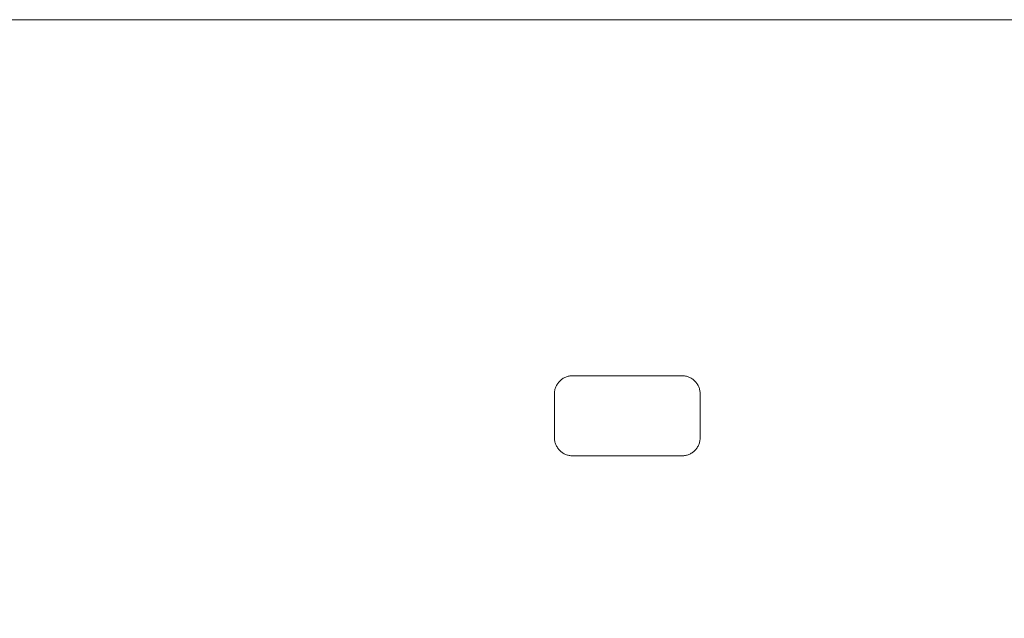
# Model space of a CAD drawing. Header units: millimetres. Extents: x -900 to 900, y -180 to 180.
# Tile 147 of 148: x 450 to 720, y 16 to 180. Entities that reach past the tile are written whole.
import ezdxf

# ---------------------------------------------------------------- set-up
doc = ezdxf.new("R2010")
doc.units = ezdxf.units.MM
doc.header["$LTSCALE"] = 25.4
doc.layers.add('Tafelblad', color=7, linetype='Continuous', lineweight=9)

msp = doc.modelspace()

# ---------------------------------------------------------------- linework, layer by layer
at = {"layer": 'Tafelblad', "color": 7, "linetype": 'Continuous', "lineweight": 9}
for points in [[(601.79, 60.22, 460), (601.55, 60.23, 460), (601.3, 60.25, 460), (601.06, 60.28, 460), (600.82, 60.32, 460), (600.58, 60.37, 460), (600.34, 60.44, 460), (600.11, 60.51, 460), (599.88, 60.6, 460), (599.65, 60.7, 460), (599.43, 60.81, 460), (599.22, 60.93, 460), (599.01, 61.06, 460), (598.81, 61.21, 460), (598.62, 61.36, 460), (598.43, 61.52, 460), (598.26, 61.69, 460), (598.09, 61.86, 460), (597.93, 62.05, 460), (597.78, 62.24, 460), (597.63, 62.44, 460), (597.5, 62.65, 460), (597.38, 62.86, 460), (597.27, 63.08, 460), (597.17, 63.31, 460), (597.08, 63.54, 460), (597.01, 63.77, 460), (596.94, 64.01, 460), (596.89, 64.25, 460), (596.85, 64.49, 460), (596.82, 64.73, 460), (596.8, 64.98, 460), (596.79, 65.22, 460), (596.79, 77.22, 460), (596.8, 77.47, 460), (596.82, 77.71, 460), (596.85, 77.96, 460), (596.89, 78.2, 460), (596.94, 78.44, 460), (597.01, 78.67, 460), (597.08, 78.91, 460), (597.17, 79.14, 460), (597.27, 79.36, 460), (597.38, 79.58, 460), (597.5, 79.79, 460), (597.63, 80, 460), (597.78, 80.2, 460), (597.93, 80.39, 460), (598.09, 80.58, 460), (598.26, 80.76, 460), (598.43, 80.93, 460), (598.62, 81.09, 460), (598.81, 81.24, 460), (599.01, 81.38, 460), (599.22, 81.51, 460), (599.43, 81.63, 460), (599.65, 81.74, 460), (599.88, 81.84, 460), (600.11, 81.93, 460), (600.34, 82.01, 460), (600.58, 82.07, 460), (600.82, 82.13, 460), (601.06, 82.17, 460), (601.3, 82.2, 460), (601.55, 82.22, 460), (601.79, 82.22, 460), (631.79, 82.22, 460), (632.04, 82.22, 460), (632.28, 82.2, 460), (632.53, 82.17, 460), (632.77, 82.13, 460), (633.01, 82.07, 460), (633.24, 82.01, 460), (633.48, 81.93, 460), (633.71, 81.84, 460), (633.93, 81.74, 460), (634.15, 81.63, 460), (634.36, 81.51, 460), (634.57, 81.38, 460), (634.77, 81.24, 460), (634.96, 81.09, 460), (635.15, 80.93, 460), (635.33, 80.76, 460), (635.5, 80.58, 460), (635.66, 80.39, 460), (635.81, 80.2, 460), (635.95, 80, 460), (636.08, 79.79, 460), (636.2, 79.58, 460), (636.31, 79.36, 460), (636.41, 79.14, 460), (636.5, 78.91, 460), (636.58, 78.67, 460), (636.64, 78.44, 460), (636.7, 78.2, 460), (636.74, 77.96, 460), (636.77, 77.71, 460), (636.79, 77.47, 460), (636.79, 77.22, 460), (636.79, 65.22, 460), (636.79, 64.98, 460), (636.77, 64.73, 460), (636.74, 64.49, 460), (636.7, 64.25, 460), (636.64, 64.01, 460), (636.58, 63.77, 460), (636.5, 63.54, 460), (636.41, 63.31, 460), (636.31, 63.08, 460), (636.2, 62.86, 460), (636.08, 62.65, 460), (635.95, 62.44, 460), (635.81, 62.24, 460), (635.66, 62.05, 460), (635.5, 61.86, 460), (635.33, 61.69, 460), (635.15, 61.52, 460), (634.96, 61.36, 460), (634.77, 61.21, 460), (634.57, 61.06, 460), (634.36, 60.93, 460), (634.15, 60.81, 460), (633.93, 60.7, 460), (633.71, 60.6, 460), (633.48, 60.51, 460), (633.24, 60.44, 460), (633.01, 60.37, 460), (632.77, 60.32, 460), (632.53, 60.28, 460), (632.28, 60.25, 460), (632.04, 60.23, 460), (631.79, 60.22, 460), (601.79, 60.22, 460), (601.79, 60.22, 460)], [(601.79, 60.22, 420), (601.55, 60.23, 420), (601.3, 60.25, 420), (601.06, 60.28, 420), (600.82, 60.32, 420), (600.58, 60.37, 420), (600.34, 60.44, 420), (600.11, 60.51, 420), (599.88, 60.6, 420), (599.65, 60.7, 420), (599.43, 60.81, 420), (599.22, 60.93, 420), (599.01, 61.06, 420), (598.81, 61.21, 420), (598.62, 61.36, 420), (598.43, 61.52, 420), (598.26, 61.69, 420), (598.09, 61.86, 420), (597.93, 62.05, 420), (597.78, 62.24, 420), (597.63, 62.44, 420), (597.5, 62.65, 420), (597.38, 62.86, 420), (597.27, 63.08, 420), (597.17, 63.31, 420), (597.08, 63.54, 420), (597.01, 63.77, 420), (596.94, 64.01, 420), (596.89, 64.25, 420), (596.85, 64.49, 420), (596.82, 64.73, 420), (596.8, 64.98, 420), (596.79, 65.22, 420), (596.79, 77.22, 420), (596.8, 77.47, 420), (596.82, 77.71, 420), (596.85, 77.96, 420), (596.89, 78.2, 420), (596.94, 78.44, 420), (597.01, 78.67, 420), (597.08, 78.91, 420), (597.17, 79.14, 420), (597.27, 79.36, 420), (597.38, 79.58, 420), (597.5, 79.79, 420), (597.63, 80, 420), (597.78, 80.2, 420), (597.93, 80.39, 420), (598.09, 80.58, 420), (598.26, 80.76, 420), (598.43, 80.93, 420), (598.62, 81.09, 420), (598.81, 81.24, 420), (599.01, 81.38, 420), (599.22, 81.51, 420), (599.43, 81.63, 420), (599.65, 81.74, 420), (599.88, 81.84, 420), (600.11, 81.93, 420), (600.34, 82.01, 420), (600.58, 82.07, 420), (600.82, 82.13, 420), (601.06, 82.17, 420), (601.3, 82.2, 420), (601.55, 82.22, 420), (601.79, 82.22, 420), (631.79, 82.22, 420), (632.04, 82.22, 420), (632.28, 82.2, 420), (632.53, 82.17, 420), (632.77, 82.13, 420), (633.01, 82.07, 420), (633.24, 82.01, 420), (633.48, 81.93, 420), (633.71, 81.84, 420), (633.93, 81.74, 420), (634.15, 81.63, 420), (634.36, 81.51, 420), (634.57, 81.38, 420), (634.77, 81.24, 420), (634.96, 81.09, 420), (635.15, 80.93, 420), (635.33, 80.76, 420), (635.5, 80.58, 420), (635.66, 80.39, 420), (635.81, 80.2, 420), (635.95, 80, 420), (636.08, 79.79, 420), (636.2, 79.58, 420), (636.31, 79.36, 420), (636.41, 79.14, 420), (636.5, 78.91, 420), (636.58, 78.67, 420), (636.64, 78.44, 420), (636.7, 78.2, 420), (636.74, 77.96, 420), (636.77, 77.71, 420), (636.79, 77.47, 420), (636.79, 77.22, 420), (636.79, 65.22, 420), (636.79, 64.98, 420), (636.77, 64.73, 420), (636.74, 64.49, 420), (636.7, 64.25, 420), (636.64, 64.01, 420), (636.58, 63.77, 420), (636.5, 63.54, 420), (636.41, 63.31, 420), (636.31, 63.08, 420), (636.2, 62.86, 420), (636.08, 62.65, 420), (635.95, 62.44, 420), (635.81, 62.24, 420), (635.66, 62.05, 420), (635.5, 61.86, 420), (635.33, 61.69, 420), (635.15, 61.52, 420), (634.96, 61.36, 420), (634.77, 61.21, 420), (634.57, 61.06, 420), (634.36, 60.93, 420), (634.15, 60.81, 420), (633.93, 60.7, 420), (633.71, 60.6, 420), (633.48, 60.51, 420), (633.24, 60.44, 420), (633.01, 60.37, 420), (632.77, 60.32, 420), (632.53, 60.28, 420), (632.28, 60.25, 420), (632.04, 60.23, 420), (631.79, 60.22, 420), (601.79, 60.22, 420), (601.79, 60.22, 420)]]:
    msp.add_polyline3d(points, dxfattribs=at)
for points in [[(-900, 180, 460), (900, 180, 460), (900, -180, 460), (-900, -180, 460)], [(-900, 180, 420), (900, 180, 420), (900, -180, 420), (-900, -180, 420)], [(-900, 180, 420), (-900, 180, 460), (900, 180, 460), (900, 180, 420)], [(598.43, 80.93, 420), (598.43, 80.93, 460), (598.62, 81.09, 460), (598.62, 81.09, 420)], [(598.62, 81.09, 420), (598.62, 81.09, 460), (598.81, 81.24, 460), (598.81, 81.24, 420)], [(598.81, 81.24, 420), (598.81, 81.24, 460), (599.01, 81.38, 460), (599.01, 81.38, 420)], [(599.01, 81.38, 420), (599.01, 81.38, 460), (599.22, 81.51, 460), (599.22, 81.51, 420)], [(599.22, 81.51, 420), (599.22, 81.51, 460), (599.43, 81.63, 460), (599.43, 81.63, 420)], [(599.43, 81.63, 420), (599.43, 81.63, 460), (599.65, 81.74, 460), (599.65, 81.74, 420)], [(599.65, 81.74, 420), (599.65, 81.74, 460), (599.88, 81.84, 460), (599.88, 81.84, 420)], [(599.88, 81.84, 420), (599.88, 81.84, 460), (600.11, 81.93, 460), (600.11, 81.93, 420)], [(600.11, 81.93, 420), (600.11, 81.93, 460), (600.34, 82.01, 460), (600.34, 82.01, 420)], [(600.34, 82.01, 420), (600.34, 82.01, 460), (600.58, 82.07, 460), (600.58, 82.07, 420)], [(600.58, 82.07, 420), (600.58, 82.07, 460), (600.82, 82.13, 460), (600.82, 82.13, 420)], [(600.82, 82.13, 420), (600.82, 82.13, 460), (601.06, 82.17, 460), (601.06, 82.17, 420)], [(601.06, 82.17, 420), (601.06, 82.17, 460), (601.3, 82.2, 460), (601.3, 82.2, 420)], [(601.3, 82.2, 420), (601.3, 82.2, 460), (601.55, 82.22, 460), (601.55, 82.22, 420)], [(601.55, 82.22, 420), (601.55, 82.22, 460), (601.79, 82.22, 460), (601.79, 82.22, 420)], [(601.79, 82.22, 420), (601.79, 82.22, 460), (631.79, 82.22, 460), (631.79, 82.22, 420)], [(631.79, 82.22, 420), (631.79, 82.22, 460), (632.04, 82.22, 460), (632.04, 82.22, 420)], [(632.04, 82.22, 420), (632.04, 82.22, 460), (632.28, 82.2, 460), (632.28, 82.2, 420)], [(632.28, 82.2, 420), (632.28, 82.2, 460), (632.53, 82.17, 460), (632.53, 82.17, 420)], [(632.53, 82.17, 420), (632.53, 82.17, 460), (632.77, 82.13, 460), (632.77, 82.13, 420)], [(632.77, 82.13, 420), (632.77, 82.13, 460), (633.01, 82.07, 460), (633.01, 82.07, 420)], [(633.01, 82.07, 420), (633.01, 82.07, 460), (633.24, 82.01, 460), (633.24, 82.01, 420)], [(633.24, 82.01, 420), (633.24, 82.01, 460), (633.48, 81.93, 460), (633.48, 81.93, 420)], [(633.48, 81.93, 420), (633.48, 81.93, 460), (633.71, 81.84, 460), (633.71, 81.84, 420)], [(633.71, 81.84, 420), (633.71, 81.84, 460), (633.93, 81.74, 460), (633.93, 81.74, 420)], [(633.93, 81.74, 420), (633.93, 81.74, 460), (634.15, 81.63, 460), (634.15, 81.63, 420)], [(634.15, 81.63, 420), (634.15, 81.63, 460), (634.36, 81.51, 460), (634.36, 81.51, 420)], [(634.36, 81.51, 420), (634.36, 81.51, 460), (634.57, 81.38, 460), (634.57, 81.38, 420)], [(634.57, 81.38, 420), (634.57, 81.38, 460), (634.77, 81.24, 460), (634.77, 81.24, 420)], [(634.77, 81.24, 420), (634.77, 81.24, 460), (634.96, 81.09, 460), (634.96, 81.09, 420)], [(634.96, 81.09, 420), (634.96, 81.09, 460), (635.15, 80.93, 460), (635.15, 80.93, 420)], [(596.89, 78.2, 420), (596.89, 78.2, 460), (596.94, 78.44, 460), (596.94, 78.44, 420)], [(596.94, 78.44, 420), (596.94, 78.44, 460), (597.01, 78.67, 460), (597.01, 78.67, 420)], [(597.01, 78.67, 420), (597.01, 78.67, 460), (597.08, 78.91, 460), (597.08, 78.91, 420)], [(597.08, 78.91, 420), (597.08, 78.91, 460), (597.17, 79.14, 460), (597.17, 79.14, 420)], [(597.17, 79.14, 420), (597.17, 79.14, 460), (597.27, 79.36, 460), (597.27, 79.36, 420)], [(597.27, 79.36, 420), (597.27, 79.36, 460), (597.38, 79.58, 460), (597.38, 79.58, 420)], [(597.38, 79.58, 420), (597.38, 79.58, 460), (597.5, 79.79, 460), (597.5, 79.79, 420)], [(597.5, 79.79, 420), (597.5, 79.79, 460), (597.63, 80, 460), (597.63, 80, 420)], [(597.63, 80, 420), (597.63, 80, 460), (597.78, 80.2, 460), (597.78, 80.2, 420)], [(597.78, 80.2, 420), (597.78, 80.2, 460), (597.93, 80.39, 460), (597.93, 80.39, 420)], [(597.93, 80.39, 420), (597.93, 80.39, 460), (598.09, 80.58, 460), (598.09, 80.58, 420)], [(598.09, 80.58, 420), (598.09, 80.58, 460), (598.26, 80.76, 460), (598.26, 80.76, 420)], [(598.26, 80.76, 420), (598.26, 80.76, 460), (598.43, 80.93, 460), (598.43, 80.93, 420)], [(635.15, 80.93, 420), (635.15, 80.93, 460), (635.33, 80.76, 460), (635.33, 80.76, 420)], [(635.33, 80.76, 420), (635.33, 80.76, 460), (635.5, 80.58, 460), (635.5, 80.58, 420)], [(635.5, 80.58, 420), (635.5, 80.58, 460), (635.66, 80.39, 460), (635.66, 80.39, 420)], [(635.66, 80.39, 420), (635.66, 80.39, 460), (635.81, 80.2, 460), (635.81, 80.2, 420)], [(635.81, 80.2, 420), (635.81, 80.2, 460), (635.95, 80, 460), (635.95, 80, 420)], [(635.95, 80, 420), (635.95, 80, 460), (636.08, 79.79, 460), (636.08, 79.79, 420)], [(636.08, 79.79, 420), (636.08, 79.79, 460), (636.2, 79.58, 460), (636.2, 79.58, 420)], [(636.2, 79.58, 420), (636.2, 79.58, 460), (636.31, 79.36, 460), (636.31, 79.36, 420)], [(636.31, 79.36, 420), (636.31, 79.36, 460), (636.41, 79.14, 460), (636.41, 79.14, 420)], [(636.41, 79.14, 420), (636.41, 79.14, 460), (636.5, 78.91, 460), (636.5, 78.91, 420)], [(636.5, 78.91, 420), (636.5, 78.91, 460), (636.58, 78.67, 460), (636.58, 78.67, 420)], [(636.58, 78.67, 420), (636.58, 78.67, 460), (636.64, 78.44, 460), (636.64, 78.44, 420)], [(636.64, 78.44, 420), (636.64, 78.44, 460), (636.7, 78.2, 460), (636.7, 78.2, 420)], [(596.79, 77.22, 420), (596.79, 77.22, 460), (596.8, 77.47, 460), (596.8, 77.47, 420)], [(596.79, 65.22, 420), (596.79, 65.22, 460), (596.79, 77.22, 460), (596.79, 77.22, 420)], [(596.8, 77.47, 420), (596.8, 77.47, 460), (596.82, 77.71, 460), (596.82, 77.71, 420)], [(596.82, 77.71, 420), (596.82, 77.71, 460), (596.85, 77.96, 460), (596.85, 77.96, 420)], [(596.85, 77.96, 420), (596.85, 77.96, 460), (596.89, 78.2, 460), (596.89, 78.2, 420)], [(636.7, 78.2, 420), (636.7, 78.2, 460), (636.74, 77.96, 460), (636.74, 77.96, 420)], [(636.74, 77.96, 420), (636.74, 77.96, 460), (636.77, 77.71, 460), (636.77, 77.71, 420)], [(636.77, 77.71, 420), (636.77, 77.71, 460), (636.79, 77.47, 460), (636.79, 77.47, 420)], [(636.79, 77.47, 420), (636.79, 77.47, 460), (636.79, 77.22, 460), (636.79, 77.22, 420)], [(636.79, 77.22, 420), (636.79, 77.22, 460), (636.79, 65.22, 460), (636.79, 65.22, 420)], [(596.8, 64.98, 420), (596.8, 64.98, 460), (596.79, 65.22, 460), (596.79, 65.22, 420)], [(596.82, 64.73, 420), (596.82, 64.73, 460), (596.8, 64.98, 460), (596.8, 64.98, 420)], [(636.79, 64.98, 420), (636.79, 64.98, 460), (636.77, 64.73, 460), (636.77, 64.73, 420)], [(636.79, 65.22, 420), (636.79, 65.22, 460), (636.79, 64.98, 460), (636.79, 64.98, 420)], [(596.85, 64.49, 420), (596.85, 64.49, 460), (596.82, 64.73, 460), (596.82, 64.73, 420)], [(596.89, 64.25, 420), (596.89, 64.25, 460), (596.85, 64.49, 460), (596.85, 64.49, 420)], [(596.94, 64.01, 420), (596.94, 64.01, 460), (596.89, 64.25, 460), (596.89, 64.25, 420)], [(597.01, 63.77, 420), (597.01, 63.77, 460), (596.94, 64.01, 460), (596.94, 64.01, 420)], [(597.08, 63.54, 420), (597.08, 63.54, 460), (597.01, 63.77, 460), (597.01, 63.77, 420)], [(597.17, 63.31, 420), (597.17, 63.31, 460), (597.08, 63.54, 460), (597.08, 63.54, 420)], [(597.27, 63.08, 420), (597.27, 63.08, 460), (597.17, 63.31, 460), (597.17, 63.31, 420)], [(597.38, 62.86, 420), (597.38, 62.86, 460), (597.27, 63.08, 460), (597.27, 63.08, 420)], [(597.5, 62.65, 420), (597.5, 62.65, 460), (597.38, 62.86, 460), (597.38, 62.86, 420)], [(597.63, 62.44, 420), (597.63, 62.44, 460), (597.5, 62.65, 460), (597.5, 62.65, 420)], [(597.78, 62.24, 420), (597.78, 62.24, 460), (597.63, 62.44, 460), (597.63, 62.44, 420)], [(597.93, 62.05, 420), (597.93, 62.05, 460), (597.78, 62.24, 460), (597.78, 62.24, 420)], [(635.81, 62.24, 420), (635.81, 62.24, 460), (635.66, 62.05, 460), (635.66, 62.05, 420)], [(635.95, 62.44, 420), (635.95, 62.44, 460), (635.81, 62.24, 460), (635.81, 62.24, 420)], [(636.08, 62.65, 420), (636.08, 62.65, 460), (635.95, 62.44, 460), (635.95, 62.44, 420)], [(636.2, 62.86, 420), (636.2, 62.86, 460), (636.08, 62.65, 460), (636.08, 62.65, 420)], [(636.31, 63.08, 420), (636.31, 63.08, 460), (636.2, 62.86, 460), (636.2, 62.86, 420)], [(636.41, 63.31, 420), (636.41, 63.31, 460), (636.31, 63.08, 460), (636.31, 63.08, 420)], [(636.5, 63.54, 420), (636.5, 63.54, 460), (636.41, 63.31, 460), (636.41, 63.31, 420)], [(636.58, 63.77, 420), (636.58, 63.77, 460), (636.5, 63.54, 460), (636.5, 63.54, 420)], [(636.64, 64.01, 420), (636.64, 64.01, 460), (636.58, 63.77, 460), (636.58, 63.77, 420)], [(636.7, 64.25, 420), (636.7, 64.25, 460), (636.64, 64.01, 460), (636.64, 64.01, 420)], [(636.74, 64.49, 420), (636.74, 64.49, 460), (636.7, 64.25, 460), (636.7, 64.25, 420)], [(636.77, 64.73, 420), (636.77, 64.73, 460), (636.74, 64.49, 460), (636.74, 64.49, 420)], [(598.09, 61.86, 420), (598.09, 61.86, 460), (597.93, 62.05, 460), (597.93, 62.05, 420)], [(598.26, 61.69, 420), (598.26, 61.69, 460), (598.09, 61.86, 460), (598.09, 61.86, 420)], [(598.43, 61.52, 420), (598.43, 61.52, 460), (598.26, 61.69, 460), (598.26, 61.69, 420)], [(598.62, 61.36, 420), (598.62, 61.36, 460), (598.43, 61.52, 460), (598.43, 61.52, 420)], [(598.81, 61.21, 420), (598.81, 61.21, 460), (598.62, 61.36, 460), (598.62, 61.36, 420)], [(599.01, 61.06, 420), (599.01, 61.06, 460), (598.81, 61.21, 460), (598.81, 61.21, 420)], [(599.22, 60.93, 420), (599.22, 60.93, 460), (599.01, 61.06, 460), (599.01, 61.06, 420)], [(599.43, 60.81, 420), (599.43, 60.81, 460), (599.22, 60.93, 460), (599.22, 60.93, 420)], [(599.65, 60.7, 420), (599.65, 60.7, 460), (599.43, 60.81, 460), (599.43, 60.81, 420)], [(599.88, 60.6, 420), (599.88, 60.6, 460), (599.65, 60.7, 460), (599.65, 60.7, 420)], [(600.11, 60.51, 420), (600.11, 60.51, 460), (599.88, 60.6, 460), (599.88, 60.6, 420)], [(600.34, 60.44, 420), (600.34, 60.44, 460), (600.11, 60.51, 460), (600.11, 60.51, 420)], [(600.58, 60.37, 420), (600.58, 60.37, 460), (600.34, 60.44, 460), (600.34, 60.44, 420)], [(600.82, 60.32, 420), (600.82, 60.32, 460), (600.58, 60.37, 460), (600.58, 60.37, 420)], [(601.06, 60.28, 420), (601.06, 60.28, 460), (600.82, 60.32, 460), (600.82, 60.32, 420)], [(601.3, 60.25, 420), (601.3, 60.25, 460), (601.06, 60.28, 460), (601.06, 60.28, 420)], [(601.55, 60.23, 420), (601.55, 60.23, 460), (601.3, 60.25, 460), (601.3, 60.25, 420)], [(601.79, 60.22, 420), (601.79, 60.22, 460), (601.55, 60.23, 460), (601.55, 60.23, 420)], [(601.79, 60.22, 420), (601.79, 60.22, 460), (601.79, 60.22, 420)], [(601.79, 60.22, 420), (601.79, 60.22, 460), (601.79, 60.22, 460)], [(631.79, 60.22, 420), (631.79, 60.22, 460), (601.79, 60.22, 460), (601.79, 60.22, 420)], [(632.04, 60.23, 420), (632.04, 60.23, 460), (631.79, 60.22, 460), (631.79, 60.22, 420)], [(632.28, 60.25, 420), (632.28, 60.25, 460), (632.04, 60.23, 460), (632.04, 60.23, 420)], [(632.53, 60.28, 420), (632.53, 60.28, 460), (632.28, 60.25, 460), (632.28, 60.25, 420)], [(632.77, 60.32, 420), (632.77, 60.32, 460), (632.53, 60.28, 460), (632.53, 60.28, 420)], [(633.01, 60.37, 420), (633.01, 60.37, 460), (632.77, 60.32, 460), (632.77, 60.32, 420)], [(633.24, 60.44, 420), (633.24, 60.44, 460), (633.01, 60.37, 460), (633.01, 60.37, 420)], [(633.48, 60.51, 420), (633.48, 60.51, 460), (633.24, 60.44, 460), (633.24, 60.44, 420)], [(633.71, 60.6, 420), (633.71, 60.6, 460), (633.48, 60.51, 460), (633.48, 60.51, 420)], [(633.93, 60.7, 420), (633.93, 60.7, 460), (633.71, 60.6, 460), (633.71, 60.6, 420)], [(634.15, 60.81, 420), (634.15, 60.81, 460), (633.93, 60.7, 460), (633.93, 60.7, 420)], [(634.36, 60.93, 420), (634.36, 60.93, 460), (634.15, 60.81, 460), (634.15, 60.81, 420)], [(634.57, 61.06, 420), (634.57, 61.06, 460), (634.36, 60.93, 460), (634.36, 60.93, 420)], [(634.77, 61.21, 420), (634.77, 61.21, 460), (634.57, 61.06, 460), (634.57, 61.06, 420)], [(634.96, 61.36, 420), (634.96, 61.36, 460), (634.77, 61.21, 460), (634.77, 61.21, 420)], [(635.15, 61.52, 420), (635.15, 61.52, 460), (634.96, 61.36, 460), (634.96, 61.36, 420)], [(635.33, 61.69, 420), (635.33, 61.69, 460), (635.15, 61.52, 460), (635.15, 61.52, 420)], [(635.5, 61.86, 420), (635.5, 61.86, 460), (635.33, 61.69, 460), (635.33, 61.69, 420)], [(635.66, 62.05, 420), (635.66, 62.05, 460), (635.5, 61.86, 460), (635.5, 61.86, 420)]]:
    msp.add_3dface(points, dxfattribs=at)

doc.saveas('drawing.dxf')
